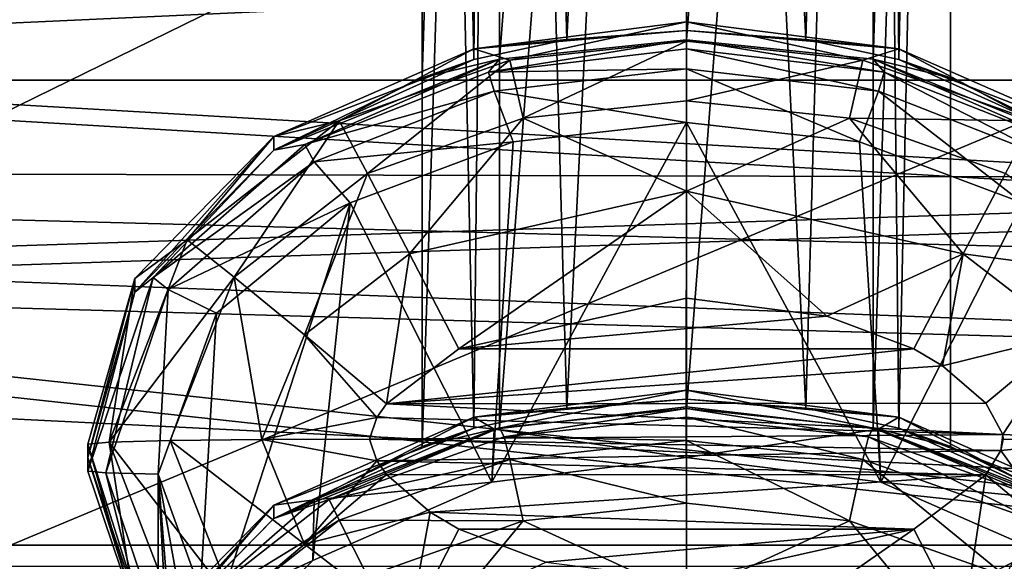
# Model space of a CAD drawing. Header units: metres. Extents: x 0 to 1004, y -708 to 0.
# Tile 62 of 116: x 235 to 263, y -147 to -132. Entities that reach past the tile are written whole.
import ezdxf

# ---------------------------------------------------------------- set-up
doc = ezdxf.new("R2010")
doc.units = ezdxf.units.M

msp = doc.modelspace()

# ---------------------------------------------------------------- linework, layer by layer
at = {"layer": 'top0123410'}
for points in [[(932.131714, -108.310623, 2112.649414), (71.917648, -108.310646, 2112.649414), (918.45813, -133.342072, 2129.335449)], [(71.917648, -108.310646, 2112.649414), (85.591202, -133.342072, 2129.335449), (918.45813, -133.342072, 2129.335449)], [(87.78653, -135.652328, 2127.388916), (74.453918, -111.251724, 2111.123535), (914.925781, -137.687225, 2128.745361)], [(74.453918, -111.251724, 2111.123535), (928.733643, -113.109207, 2112.361572), (914.925781, -137.687225, 2128.745361)], [(918.45813, -133.342072, 2129.335449), (85.591202, -133.342072, 2129.335449), (901.799438, -155.053757, 2143.80835)], [(85.591202, -133.342072, 2129.335449), (892.532837, -164.3479, 2150.003662), (901.799438, -155.053757, 2143.80835)], [(85.591202, -133.342072, 2129.335449), (102.249924, -155.053757, 2143.80835), (892.532837, -164.3479, 2150.003662)], [(104.082817, -156.892273, 2141.547363), (87.78653, -135.652328, 2127.388916), (879.812439, -175.058105, 2153.656738)], [(879.812439, -175.058105, 2153.656738), (87.78653, -135.652328, 2127.388916), (898.369934, -158.615219, 2142.695801)], [(87.78653, -135.652328, 2127.388916), (914.925781, -137.687225, 2128.745361), (898.369934, -158.615219, 2142.695801)]]:
    msp.add_3dface(points, dxfattribs=at)
at = {"layer": 'top0123412'}
for points in [[(248.530212, -63.982529, 1970.362915), (246.333511, -64.075081, 1965.060303), (247.802277, -132.755005, 1970.717896)], [(248.530212, -63.982529, 1970.362915), (247.802277, -132.755005, 1970.717896), (250.442657, -132.185059, 1972.939941)], [(253.833511, -63.944191, 1972.559204), (248.530212, -63.982529, 1970.362915), (250.442657, -132.185059, 1972.939941)], [(253.833511, -63.944191, 1972.559204), (250.442657, -132.185059, 1972.939941), (253.833511, -131.933838, 1973.745972)], [(259.13681, -63.982529, 1970.362915), (253.833511, -63.944191, 1972.559204), (257.224396, -132.185089, 1972.939941)], [(257.224396, -132.185089, 1972.939941), (253.833511, -63.944191, 1972.559204), (253.833511, -131.933838, 1973.745972)], [(259.864807, -132.75502, 1970.717773), (259.13681, -63.982529, 1970.362915), (257.224396, -132.185089, 1972.939941)], [(261.333527, -64.075081, 1965.060303), (259.13681, -63.982529, 1970.362915), (259.864807, -132.75502, 1970.717773)], [(246.333511, -64.075081, 1965.060303), (246.333511, -133.276733, 1966.268311), (247.802277, -132.755005, 1970.717896)], [(246.333511, -133.276733, 1966.268311), (246.333511, -64.075081, 1965.060303), (248.530212, -64.167641, 1959.757813)], [(248.528946, -132.746628, 1960.956177), (246.333511, -133.276733, 1966.268311), (248.530212, -64.167641, 1959.757813)], [(248.528946, -132.746628, 1960.956177), (248.530212, -64.167641, 1959.757813), (253.833511, -64.205978, 1957.561523)], [(253.833511, -132.195618, 1958.748291), (248.528946, -132.746628, 1960.956177), (253.833511, -64.205978, 1957.561523)], [(259.138092, -132.746643, 1960.956177), (253.833511, -132.195618, 1958.748291), (259.13681, -64.167641, 1959.757813)], [(253.833511, -132.195618, 1958.748291), (253.833511, -64.205978, 1957.561523), (259.13681, -64.167641, 1959.757813)], [(259.138092, -132.746643, 1960.956177), (259.13681, -64.167641, 1959.757813), (261.333527, -64.075081, 1965.060303)], [(261.333527, -133.276733, 1966.268311), (259.138092, -132.746643, 1960.956177), (261.333527, -64.075081, 1965.060303)], [(261.333527, -133.276733, 1966.268311), (261.333527, -64.075081, 1965.060303), (259.864807, -132.75502, 1970.717773)], [(248.530212, -74.453972, 1370.454224), (246.333511, -74.546524, 1365.151733), (247.802277, -143.226456, 1370.809204)], [(246.333511, -74.546524, 1365.151733), (246.333511, -143.748184, 1366.359619), (247.802277, -143.226456, 1370.809204)], [(246.333511, -143.748184, 1366.359619), (246.333511, -74.546524, 1365.151733), (248.530212, -74.639084, 1359.849243)], [(248.528946, -143.218079, 1361.047607), (246.333511, -143.748184, 1366.359619), (248.530212, -74.639084, 1359.849243)], [(248.530212, -74.453972, 1370.454224), (247.802277, -143.226456, 1370.809204), (250.442657, -142.656509, 1373.031372)], [(248.528946, -143.218079, 1361.047607), (248.530212, -74.639084, 1359.849243), (253.833511, -74.677422, 1357.652832)], [(253.833511, -74.415634, 1372.650635), (248.530212, -74.453972, 1370.454224), (250.442657, -142.656509, 1373.031372)], [(253.833511, -74.415634, 1372.650635), (250.442657, -142.656509, 1373.031372), (253.833511, -142.405273, 1373.837402)], [(259.13681, -74.453972, 1370.454224), (253.833511, -74.415634, 1372.650635), (257.224396, -142.65654, 1373.03125)], [(257.224396, -142.65654, 1373.03125), (253.833511, -74.415634, 1372.650635), (253.833511, -142.405273, 1373.837402)], [(259.138092, -143.218079, 1361.047607), (253.833511, -142.667068, 1358.8396), (259.13681, -74.639084, 1359.849243)], [(253.833511, -142.667068, 1358.8396), (253.833511, -74.677422, 1357.652832), (259.13681, -74.639084, 1359.849243)], [(259.864807, -143.226456, 1370.809204), (259.13681, -74.453972, 1370.454224), (257.224396, -142.65654, 1373.03125)], [(261.333527, -74.546524, 1365.151733), (259.13681, -74.453972, 1370.454224), (259.864807, -143.226456, 1370.809204)], [(259.138092, -143.218079, 1361.047607), (259.13681, -74.639084, 1359.849243), (261.333527, -74.546524, 1365.151733)], [(261.333527, -143.748184, 1366.359619), (259.138092, -143.218079, 1361.047607), (261.333527, -74.546524, 1365.151733)], [(261.333527, -143.748184, 1366.359619), (261.333527, -74.546524, 1365.151733), (259.864807, -143.226456, 1370.809204)], [(253.833511, -142.667068, 1358.8396), (248.528946, -143.218079, 1361.047607), (253.833511, -74.677422, 1357.652832)], [(247.801712, -132.44899, 1988.257202), (253.833511, -131.680771, 1988.243774), (253.833511, -131.933838, 1973.745972)], [(248.824402, -132.771652, 1991.317749), (253.833511, -131.680771, 1988.243774), (247.801712, -132.44899, 1988.257202)], [(253.833511, -132.233444, 1991.30835), (253.833511, -131.680771, 1988.243774), (248.824402, -132.771652, 1991.317749)], [(253.833511, -131.933838, 1973.745972), (253.833511, -131.680771, 1988.243774), (259.865326, -132.44899, 1988.257202)], [(259.865326, -132.44899, 1988.257202), (253.833511, -131.680771, 1988.243774), (258.842621, -132.771652, 1991.317749)], [(253.833511, -131.680771, 1988.243774), (253.833511, -132.233444, 1991.30835), (258.842621, -132.771652, 1991.317749)], [(250.442657, -132.185059, 1972.939941), (247.801712, -132.44899, 1988.257202), (253.833511, -131.933838, 1973.745972)], [(259.865326, -132.44899, 1988.257202), (257.224396, -132.185089, 1972.939941), (253.833511, -131.933838, 1973.745972)], [(250.442657, -132.185059, 1972.939941), (247.802277, -132.755005, 1970.717896), (247.801712, -132.44899, 1988.257202)], [(253.833511, -132.195618, 1958.748291), (253.832932, -132.448685, 1944.250488), (248.216965, -133.111603, 1944.262085)], [(253.833511, -132.195618, 1958.748291), (248.216965, -133.111603, 1944.262085), (248.528946, -132.746628, 1960.956177)], [(249.198349, -134.422318, 1993.949341), (253.833511, -132.233444, 1991.30835), (248.824402, -132.771652, 1991.317749)], [(253.833511, -133.924835, 1993.940674), (253.833511, -132.233444, 1991.30835), (249.198349, -134.422318, 1993.949341)], [(259.448853, -133.111313, 1944.262085), (253.832932, -132.448685, 1944.250488), (253.833511, -132.195618, 1958.748291)], [(259.138092, -132.746643, 1960.956177), (259.448853, -133.111313, 1944.262085), (253.833511, -132.195618, 1958.748291)], [(258.842621, -132.771652, 1991.317749), (253.833511, -132.233444, 1991.30835), (253.833511, -133.924835, 1993.940674)], [(259.864807, -132.75502, 1970.717773), (257.224396, -132.185089, 1972.939941), (259.865326, -132.44899, 1988.257202)], [(247.802277, -132.755005, 1970.717896), (242.117508, -134.945114, 1988.300781), (247.801712, -132.44899, 1988.257202)], [(247.801712, -132.44899, 1988.257202), (242.117508, -134.945114, 1988.300781), (243.974731, -134.499985, 1991.3479)], [(248.824402, -132.771652, 1991.317749), (247.801712, -132.44899, 1988.257202), (243.974731, -134.499985, 1991.3479)], [(253.832932, -132.448685, 1944.250488), (253.832916, -133.014694, 1941.431396), (248.216965, -133.111603, 1944.262085)], [(259.290771, -133.653824, 1941.442505), (253.832916, -133.014694, 1941.431396), (253.832932, -132.448685, 1944.250488)], [(259.448853, -133.111313, 1944.262085), (259.290771, -133.653824, 1941.442505), (253.832932, -132.448685, 1944.250488)], [(259.865326, -132.44899, 1988.257202), (258.842621, -132.771652, 1991.317749), (263.692291, -134.499985, 1991.3479)], [(265.54953, -134.945114, 1988.300781), (259.864807, -132.75502, 1970.717773), (259.865326, -132.44899, 1988.257202)], [(265.54953, -134.945114, 1988.300781), (259.865326, -132.44899, 1988.257202), (263.692291, -134.499985, 1991.3479)], [(242.11795, -135.328751, 1966.304077), (242.117508, -134.945114, 1988.300781), (247.802277, -132.755005, 1970.717896)], [(248.528946, -132.746628, 1960.956177), (242.997864, -135.166077, 1944.297852), (242.11795, -135.328751, 1966.304077)], [(242.11795, -135.328751, 1966.304077), (246.333511, -133.276733, 1966.268311), (248.528946, -132.746628, 1960.956177)], [(246.333511, -133.276733, 1966.268311), (242.11795, -135.328751, 1966.304077), (247.802277, -132.755005, 1970.717896)], [(248.216965, -133.111603, 1944.262085), (242.997864, -135.166077, 1944.297852), (248.528946, -132.746628, 1960.956177)], [(244.775146, -135.996094, 1993.976807), (248.824402, -132.771652, 1991.317749), (243.974731, -134.499985, 1991.3479)], [(244.775146, -135.996094, 1993.976807), (249.198349, -134.422318, 1993.949341), (248.824402, -132.771652, 1991.317749)], [(258.842621, -132.771652, 1991.317749), (253.833511, -133.924835, 1993.940674), (258.468689, -134.422318, 1993.949341)], [(263.692291, -134.499985, 1991.3479), (258.842621, -132.771652, 1991.317749), (258.468689, -134.422318, 1993.949341)], [(265.549072, -135.328751, 1966.304077), (264.668091, -135.165466, 1944.297852), (259.138092, -132.746643, 1960.956177)], [(264.668091, -135.165466, 1944.297852), (259.448853, -133.111313, 1944.262085), (259.138092, -132.746643, 1960.956177)], [(259.138092, -132.746643, 1960.956177), (261.333527, -133.276733, 1966.268311), (265.549072, -135.328751, 1966.304077)], [(261.333527, -133.276733, 1966.268311), (259.864807, -132.75502, 1970.717773), (265.549072, -135.328751, 1966.304077)], [(259.864807, -132.75502, 1970.717773), (265.54953, -134.945114, 1988.300781), (265.549072, -135.328751, 1966.304077)], [(253.832916, -133.014694, 1941.431396), (248.375076, -133.654114, 1941.442505), (248.216965, -133.111603, 1944.262085)], [(253.832916, -133.014694, 1941.431396), (253.832901, -134.54068, 1938.994629), (248.375076, -133.654114, 1941.442505)], [(258.749573, -135.092896, 1939.004272), (253.832901, -134.54068, 1938.994629), (253.832916, -133.014694, 1941.431396)], [(259.290771, -133.653824, 1941.442505), (258.749573, -135.092896, 1939.004272), (253.832916, -133.014694, 1941.431396)], [(248.216965, -133.111603, 1944.262085), (248.375076, -133.654114, 1941.442505), (242.997864, -135.166077, 1944.297852)], [(264.403503, -135.658524, 1941.477539), (259.290771, -133.653824, 1941.442505), (259.448853, -133.111313, 1944.262085)], [(264.668091, -135.165466, 1944.297852), (264.403503, -135.658524, 1941.477539), (259.448853, -133.111313, 1944.262085)], [(248.375076, -133.654114, 1941.442505), (243.262482, -135.659119, 1941.477539), (242.997864, -135.166077, 1944.297852)], [(248.375076, -133.654114, 1941.442505), (248.916367, -135.093079, 1939.004272), (243.262482, -135.659119, 1941.477539)], [(253.832901, -134.54068, 1938.994629), (248.916367, -135.093079, 1939.004272), (248.375076, -133.654114, 1941.442505)], [(263.378174, -136.82605, 1939.034546), (258.749573, -135.092896, 1939.004272), (259.290771, -133.653824, 1941.442505)], [(264.403503, -135.658524, 1941.477539), (263.378174, -136.82605, 1939.034546), (259.290771, -133.653824, 1941.442505)], [(253.833511, -136.496506, 1995.7229), (253.833511, -133.924835, 1993.940674), (249.198349, -134.422318, 1993.949341)], [(258.468689, -134.422318, 1993.949341), (253.833511, -133.924835, 1993.940674), (253.833511, -136.496506, 1995.7229)], [(245.974289, -138.275192, 1995.753906), (249.198349, -134.422318, 1993.949341), (244.775146, -135.996094, 1993.976807)], [(245.974289, -138.275192, 1995.753906), (253.833511, -136.496506, 1995.7229), (249.198349, -134.422318, 1993.949341)], [(261.692749, -138.275192, 1995.753906), (258.468689, -134.422318, 1993.949341), (253.833511, -136.496506, 1995.7229)], [(262.891876, -135.996094, 1993.976807), (258.468689, -134.422318, 1993.949341), (261.692749, -138.275192, 1995.753906)], [(263.692291, -134.499985, 1991.3479), (258.468689, -134.422318, 1993.949341), (262.891876, -135.996094, 1993.976807)], [(243.974731, -134.499985, 1991.3479), (242.117508, -134.945114, 1988.300781), (239.653091, -137.874283, 1991.40686)], [(243.974731, -134.499985, 1991.3479), (239.653091, -137.874283, 1991.40686), (240.987366, -138.941193, 1994.028198)], [(240.987366, -138.941193, 1994.028198), (244.775146, -135.996094, 1993.976807), (243.974731, -134.499985, 1991.3479)], [(253.832748, -144.059509, 1393.660767), (248.312195, -144.76149, 1393.672974), (253.832901, -134.54068, 1938.994629)], [(248.312195, -144.76149, 1393.672974), (248.916367, -135.093079, 1939.004272), (253.832901, -134.54068, 1938.994629)], [(253.832748, -144.059509, 1393.660767), (253.832901, -134.54068, 1938.994629), (259.353088, -144.761124, 1393.672974)], [(253.832901, -134.54068, 1938.994629), (258.749573, -135.092896, 1939.004272), (259.353088, -144.761124, 1393.672974)], [(242.11795, -135.328751, 1966.304077), (238.167038, -139.361664, 1966.374512), (242.117508, -134.945114, 1988.300781)], [(238.167038, -139.361664, 1966.374512), (238.167038, -138.977524, 1988.371094), (242.117508, -134.945114, 1988.300781)], [(242.117508, -134.945114, 1988.300781), (238.167038, -138.977524, 1988.371094), (239.653091, -137.874283, 1991.40686)], [(242.11795, -135.328751, 1966.304077), (238.690399, -138.947891, 1944.363892), (238.167038, -139.361664, 1966.374512)], [(242.997864, -135.166077, 1944.297852), (243.262482, -135.659119, 1941.477539), (238.690399, -138.947891, 1944.363892)], [(242.997864, -135.166077, 1944.297852), (238.690399, -138.947891, 1944.363892), (242.11795, -135.328751, 1966.304077)], [(248.916367, -135.093079, 1939.004272), (244.287796, -136.826523, 1939.034546), (243.262482, -135.659119, 1941.477539)], [(248.916367, -135.093079, 1939.004272), (248.312195, -144.76149, 1393.672974), (244.287796, -136.826523, 1939.034546)], [(259.353088, -144.761124, 1393.672974), (258.749573, -135.092896, 1939.004272), (263.378174, -136.82605, 1939.034546)], [(243.262482, -135.659119, 1941.477539), (239.119263, -139.285675, 1941.540894), (238.690399, -138.947891, 1944.363892)], [(243.262482, -135.659119, 1941.477539), (244.287796, -136.826523, 1939.034546), (239.119263, -139.285675, 1941.540894)], [(242.986267, -140.577316, 1995.794189), (244.775146, -135.996094, 1993.976807), (240.987366, -138.941193, 1994.028198)], [(242.986267, -140.577316, 1995.794189), (245.974289, -138.275192, 1995.753906), (244.775146, -135.996094, 1993.976807)], [(266.679657, -138.941193, 1994.028198), (262.891876, -135.996094, 1993.976807), (261.692749, -138.275192, 1995.753906)], [(247.374786, -140.978745, 1996.407349), (253.833511, -136.496506, 1995.7229), (245.974289, -138.275192, 1995.753906)], [(247.374786, -140.978745, 1996.407349), (253.833511, -139.539932, 1996.382202), (253.833511, -136.496506, 1995.7229)], [(253.833511, -139.539932, 1996.382202), (257.823792, -140.04335, 1996.390991), (253.833511, -136.496506, 1995.7229)], [(253.833511, -136.496506, 1995.7229), (257.823792, -140.04335, 1996.390991), (261.692749, -138.275192, 1995.753906)], [(244.287796, -136.826523, 1939.034546), (240.494965, -139.965408, 1939.089355), (239.119263, -139.285675, 1941.540894)], [(244.287796, -136.826523, 1939.034546), (243.225052, -146.989288, 1393.711914), (239.887131, -150.376907, 1393.770996)], [(239.887131, -150.376907, 1393.770996), (240.494965, -139.965408, 1939.089355), (244.287796, -136.826523, 1939.034546)], [(248.312195, -144.76149, 1393.672974), (243.225052, -146.989288, 1393.711914), (244.287796, -136.826523, 1939.034546)], [(263.378174, -136.82605, 1939.034546), (264.440735, -146.988464, 1393.711914), (259.353088, -144.761124, 1393.672974)], [(239.653091, -137.874283, 1991.40686), (238.167038, -138.977524, 1988.371094), (237.439682, -143.625641, 1991.507446)], [(239.653091, -137.874283, 1991.40686), (237.439682, -143.625641, 1991.507446), (240.987366, -138.941193, 1994.028198)], [(245.319977, -142.536896, 1996.434448), (245.974289, -138.275192, 1995.753906), (242.986267, -140.577316, 1995.794189)], [(245.319977, -142.536896, 1996.434448), (247.374786, -140.978745, 1996.407349), (245.974289, -138.275192, 1995.753906)], [(257.823792, -140.04335, 1996.390991), (260.292236, -140.978745, 1996.407349), (261.692749, -138.275192, 1995.753906)], [(261.692749, -138.275192, 1995.753906), (260.292236, -140.978745, 1996.407349), (261.111847, -141.460876, 1996.415649)], [(261.692749, -138.275192, 1995.753906), (261.111847, -141.460876, 1996.415649), (264.680786, -140.577316, 1995.794189)], [(264.680786, -140.577316, 1995.794189), (266.679657, -138.941193, 1994.028198), (261.692749, -138.275192, 1995.753906)], [(237.350235, -144.496216, 1941.631836), (236.833511, -144.446854, 1944.459961), (238.690399, -138.947891, 1944.363892)], [(238.690399, -138.947891, 1944.363892), (236.833511, -144.446854, 1944.459961), (238.167038, -139.361664, 1966.374512)], [(238.690399, -138.947891, 1944.363892), (239.119263, -139.285675, 1941.540894), (237.350235, -144.496216, 1941.631836)], [(237.439682, -143.625641, 1991.507446), (239.176666, -143.580215, 1994.109253), (240.987366, -138.941193, 1994.028198)], [(240.987366, -138.941193, 1994.028198), (239.176666, -143.580215, 1994.109253), (241.778793, -143.549911, 1995.845947)], [(241.778793, -143.549911, 1995.845947), (242.986267, -140.577316, 1995.794189), (240.987366, -138.941193, 1994.028198)], [(238.167038, -139.361664, 1966.374512), (236.833511, -144.062897, 1966.456543), (238.167038, -138.977524, 1988.371094)], [(236.833511, -144.062897, 1966.456543), (236.833511, -143.67894, 1988.453247), (238.167038, -138.977524, 1988.371094)], [(238.167038, -138.977524, 1988.371094), (236.833511, -143.67894, 1988.453247), (237.439682, -143.625641, 1991.507446)], [(238.167038, -139.361664, 1966.374512), (236.833511, -144.446854, 1944.459961), (236.833511, -144.062897, 1966.456543)], [(239.119263, -139.285675, 1941.540894), (238.833511, -144.5392, 1939.169189), (237.350235, -144.496216, 1941.631836)], [(239.119263, -139.285675, 1941.540894), (240.494965, -139.965408, 1939.089355), (238.833511, -144.5392, 1939.169189)], [(247.374786, -140.978745, 1996.407349), (257.823792, -140.04335, 1996.390991), (253.833511, -139.539932, 1996.382202)], [(238.833511, -144.5392, 1939.169189), (240.494965, -139.965408, 1939.089355), (239.887131, -150.376907, 1393.770996)], [(260.292236, -140.978745, 1996.407349), (257.823792, -140.04335, 1996.390991), (247.374786, -140.978745, 1996.407349)], [(245.045654, -142.921997, 1996.441162), (242.986267, -140.577316, 1995.794189), (241.778793, -143.549911, 1995.845947)], [(245.045654, -142.921997, 1996.441162), (245.319977, -142.536896, 1996.434448), (242.986267, -140.577316, 1995.794189)], [(261.111847, -141.460876, 1996.415649), (262.335114, -142.522507, 1996.434204), (264.680786, -140.577316, 1995.794189)], [(264.680786, -140.577316, 1995.794189), (262.335114, -142.522507, 1996.434204), (262.821289, -143.409302, 1996.449707)], [(265.888214, -143.549911, 1995.845947), (264.680786, -140.577316, 1995.794189), (262.821289, -143.409302, 1996.449707)], [(261.111847, -141.460876, 1996.415649), (260.292236, -140.978745, 1996.407349), (245.319977, -142.536896, 1996.434448)], [(245.319977, -142.536896, 1996.434448), (260.292236, -140.978745, 1996.407349), (247.374786, -140.978745, 1996.407349)], [(262.335114, -142.522507, 1996.434204), (261.111847, -141.460876, 1996.415649), (245.319977, -142.536896, 1996.434448)], [(247.801712, -142.920441, 1388.348511), (253.833511, -142.152222, 1388.335205), (253.833511, -142.405273, 1373.837402)], [(253.833511, -142.152222, 1388.335205), (247.801712, -142.920441, 1388.348511), (248.375076, -143.258911, 1391.183472)], [(253.832916, -142.619492, 1391.172241), (253.833511, -142.152222, 1388.335205), (248.375076, -143.258911, 1391.183472)], [(253.833511, -142.152222, 1388.335205), (253.832916, -142.619492, 1391.172241), (259.290771, -143.258636, 1391.183472)], [(253.833511, -142.405273, 1373.837402), (253.833511, -142.152222, 1388.335205), (259.865326, -142.920441, 1388.348511)], [(259.865326, -142.920441, 1388.348511), (253.833511, -142.152222, 1388.335205), (259.290771, -143.258636, 1391.183472)], [(245.319977, -142.536896, 1996.434448), (245.045654, -142.921997, 1996.441162), (262.821289, -143.409302, 1996.449707)], [(262.335114, -142.522507, 1996.434204), (245.319977, -142.536896, 1996.434448), (262.821289, -143.409302, 1996.449707)], [(250.442657, -142.656509, 1373.031372), (247.801712, -142.920441, 1388.348511), (253.833511, -142.405273, 1373.837402)], [(259.865326, -142.920441, 1388.348511), (257.224396, -142.65654, 1373.03125), (253.833511, -142.405273, 1373.837402)], [(250.442657, -142.656509, 1373.031372), (247.802277, -143.226456, 1370.809204), (247.801712, -142.920441, 1388.348511)], [(253.832916, -142.619492, 1391.172241), (248.375076, -143.258911, 1391.183472), (253.832748, -144.059509, 1393.660767)], [(253.833511, -142.667068, 1358.8396), (248.66394, -143.479126, 1344.351563), (248.528946, -143.218079, 1361.047607)], [(253.833511, -142.667068, 1358.8396), (253.833511, -142.92012, 1344.341919), (248.66394, -143.479126, 1344.351563)], [(259.290771, -143.258636, 1391.183472), (253.832916, -142.619492, 1391.172241), (253.832748, -144.059509, 1393.660767)], [(259.138092, -143.218079, 1361.047607), (259.003082, -143.479126, 1344.351563), (253.833511, -142.667068, 1358.8396)], [(259.003082, -143.479126, 1344.351563), (253.833511, -142.92012, 1344.341919), (253.833511, -142.667068, 1358.8396)], [(259.864807, -143.226456, 1370.809204), (257.224396, -142.65654, 1373.03125), (259.865326, -142.920441, 1388.348511)], [(244.833511, -143.539322, 1996.452026), (245.045654, -142.921997, 1996.441162), (241.778793, -143.549911, 1995.845947)], [(247.802277, -143.226456, 1370.809204), (242.117508, -145.41655, 1388.39209), (247.801712, -142.920441, 1388.348511)], [(247.801712, -142.920441, 1388.348511), (242.117508, -145.41655, 1388.39209), (243.262482, -145.263931, 1391.218384)], [(248.375076, -143.258911, 1391.183472), (247.801712, -142.920441, 1388.348511), (243.262482, -145.263931, 1391.218384)], [(262.821289, -143.409302, 1996.449707), (245.045654, -142.921997, 1996.441162), (244.833511, -143.539322, 1996.452026)], [(253.833511, -142.92012, 1344.341919), (253.833511, -143.579407, 1341.298462), (248.66394, -143.479126, 1344.351563)], [(259.003082, -143.479126, 1344.351563), (258.842621, -144.117615, 1341.307861), (253.833511, -142.92012, 1344.341919)], [(258.842621, -144.117615, 1341.307861), (253.833511, -143.579407, 1341.298462), (253.833511, -142.92012, 1344.341919)], [(259.865326, -142.920441, 1388.348511), (259.290771, -143.258636, 1391.183472), (264.403503, -145.263336, 1391.218384)], [(265.54953, -145.41655, 1388.39209), (259.864807, -143.226456, 1370.809204), (259.865326, -142.920441, 1388.348511)], [(265.54953, -145.41655, 1388.39209), (259.865326, -142.920441, 1388.348511), (264.403503, -145.263336, 1391.218384)], [(242.11795, -145.800201, 1366.395508), (242.117508, -145.41655, 1388.39209), (247.802277, -143.226456, 1370.809204)], [(248.528946, -143.218079, 1361.047607), (243.693497, -145.256073, 1344.38269), (242.11795, -145.800201, 1366.395508)], [(242.11795, -145.800201, 1366.395508), (246.333511, -143.748184, 1366.359619), (248.528946, -143.218079, 1361.047607)], [(246.333511, -143.748184, 1366.359619), (242.11795, -145.800201, 1366.395508), (247.802277, -143.226456, 1370.809204)], [(248.375076, -143.258911, 1391.183472), (243.262482, -145.263931, 1391.218384), (248.312195, -144.76149, 1393.672974)], [(248.66394, -143.479126, 1344.351563), (243.693497, -145.256073, 1344.38269), (248.528946, -143.218079, 1361.047607)], [(262.821289, -143.409302, 1996.449707), (244.833511, -143.539322, 1996.452026), (262.766571, -143.860794, 1996.457642)], [(253.832748, -144.059509, 1393.660767), (248.375076, -143.258911, 1391.183472), (248.312195, -144.76149, 1393.672974)], [(259.290771, -143.258636, 1391.183472), (253.832748, -144.059509, 1393.660767), (259.353088, -144.761124, 1393.672974)], [(263.973511, -145.256058, 1344.38269), (259.003082, -143.479126, 1344.351563), (259.138092, -143.218079, 1361.047607)], [(265.549072, -145.800201, 1366.395508), (263.973511, -145.256058, 1344.38269), (259.138092, -143.218079, 1361.047607)], [(259.138092, -143.218079, 1361.047607), (261.333527, -143.748184, 1366.359619), (265.549072, -145.800201, 1366.395508)], [(264.403503, -145.263336, 1391.218384), (259.290771, -143.258636, 1391.183472), (259.353088, -144.761124, 1393.672974)], [(261.333527, -143.748184, 1366.359619), (259.864807, -143.226456, 1370.809204), (265.549072, -145.800201, 1366.395508)], [(259.864807, -143.226456, 1370.809204), (265.54953, -145.41655, 1388.39209), (265.549072, -145.800201, 1366.395508)], [(262.833527, -143.539322, 1996.452026), (262.821289, -143.409302, 1996.449707), (262.766571, -143.860794, 1996.457642)], [(262.833527, -143.539322, 1996.452026), (265.888214, -143.549911, 1995.845947), (262.821289, -143.409302, 1996.449707)], [(236.833511, -143.67894, 1988.453247), (238.167038, -148.380371, 1988.535278), (237.439682, -143.625641, 1991.507446)], [(238.167038, -148.380371, 1988.535278), (236.833511, -143.67894, 1988.453247), (238.687164, -149.557449, 1966.55249)], [(236.833511, -143.67894, 1988.453247), (236.833511, -144.062897, 1966.456543), (238.687164, -149.557449, 1966.55249)], [(240.987366, -148.219238, 1994.190186), (239.176666, -143.580215, 1994.109253), (237.439682, -143.625641, 1991.507446)], [(238.167038, -148.380371, 1988.535278), (239.653091, -149.376999, 1991.607666), (237.439682, -143.625641, 1991.507446)], [(237.439682, -143.625641, 1991.507446), (239.653091, -149.376999, 1991.607666), (240.987366, -148.219238, 1994.190186)], [(241.778793, -143.549911, 1995.845947), (239.176666, -143.580215, 1994.109253), (242.986267, -146.522491, 1995.897949)], [(242.986267, -146.522491, 1995.897949), (239.176666, -143.580215, 1994.109253), (240.987366, -148.219238, 1994.190186)], [(245.045654, -144.156662, 1996.462769), (244.833511, -143.539322, 1996.452026), (241.778793, -143.549911, 1995.845947)], [(242.986267, -146.522491, 1995.897949), (245.045654, -144.156662, 1996.462769), (241.778793, -143.549911, 1995.845947)], [(248.66394, -143.479126, 1344.351563), (248.824402, -144.117615, 1341.307861), (243.693497, -145.256073, 1344.38269)], [(262.766571, -143.860794, 1996.457642), (244.833511, -143.539322, 1996.452026), (245.045654, -144.156662, 1996.462769)], [(253.833511, -143.579407, 1341.298462), (248.824402, -144.117615, 1341.307861), (248.66394, -143.479126, 1344.351563)], [(253.833511, -143.579407, 1341.298462), (253.833511, -145.361633, 1338.726807), (248.824402, -144.117615, 1341.307861)], [(258.842621, -144.117615, 1341.307861), (258.468689, -145.859116, 1338.735474), (253.833511, -143.579407, 1341.298462)], [(258.468689, -145.859116, 1338.735474), (253.833511, -145.361633, 1338.726807), (253.833511, -143.579407, 1341.298462)], [(263.692291, -145.845947, 1341.338013), (258.842621, -144.117615, 1341.307861), (259.003082, -143.479126, 1344.351563)], [(263.973511, -145.256058, 1344.38269), (263.692291, -145.845947, 1341.338013), (259.003082, -143.479126, 1344.351563)], [(262.833527, -143.539322, 1996.452026), (262.766571, -143.860794, 1996.457642), (265.888214, -143.549911, 1995.845947)], [(262.766571, -143.860794, 1996.457642), (264.680786, -146.522491, 1995.897949), (265.888214, -143.549911, 1995.845947)], [(262.766571, -143.860794, 1996.457642), (245.045654, -144.156662, 1996.462769), (262.335114, -144.556137, 1996.469727)], [(262.766571, -143.860794, 1996.457642), (262.335114, -144.556137, 1996.469727), (264.680786, -146.522491, 1995.897949)], [(238.687164, -149.557449, 1966.55249), (236.833511, -144.062897, 1966.456543), (238.690399, -149.945816, 1944.555908)], [(236.833511, -144.062897, 1966.456543), (236.833511, -144.446854, 1944.459961), (238.690399, -149.945816, 1944.555908)], [(245.319977, -144.541763, 1996.469482), (245.045654, -144.156662, 1996.462769), (242.986267, -146.522491, 1995.897949)], [(248.824402, -144.117615, 1341.307861), (243.974731, -145.845947, 1341.338013), (243.693497, -145.256073, 1344.38269)], [(248.824402, -144.117615, 1341.307861), (249.198349, -145.859116, 1338.735474), (243.974731, -145.845947, 1341.338013)], [(245.045654, -144.156662, 1996.462769), (245.319977, -144.541763, 1996.469482), (262.335114, -144.556137, 1996.469727)], [(253.833511, -145.361633, 1338.726807), (249.198349, -145.859116, 1338.735474), (248.824402, -144.117615, 1341.307861)], [(262.891876, -147.432892, 1338.762939), (258.468689, -145.859116, 1338.735474), (258.842621, -144.117615, 1341.307861)], [(263.692291, -145.845947, 1341.338013), (262.891876, -147.432892, 1338.762939), (258.842621, -144.117615, 1341.307861)], [(238.690399, -149.945816, 1944.555908), (236.833511, -144.446854, 1944.459961), (237.350235, -144.496216, 1941.631836)], [(239.119263, -149.706757, 1941.722778), (238.690399, -149.945816, 1944.555908), (237.350235, -144.496216, 1941.631836)], [(237.350235, -144.496216, 1941.631836), (238.833511, -144.5392, 1939.169189), (239.119263, -149.706757, 1941.722778)], [(238.833511, -144.5392, 1939.169189), (240.49498, -149.112991, 1939.249023), (239.119263, -149.706757, 1941.722778)], [(240.49498, -149.112991, 1939.249023), (238.833511, -144.5392, 1939.169189), (239.887177, -157.739227, 1393.899536)], [(239.887177, -157.739227, 1393.899536), (238.833511, -144.5392, 1939.169189), (238.833511, -154.058044, 1393.835327)], [(238.833511, -154.058044, 1393.835327), (238.833511, -144.5392, 1939.169189), (239.887131, -150.376907, 1393.770996)], [(246.555176, -145.617767, 1996.488281), (245.319977, -144.541763, 1996.469482), (242.986267, -146.522491, 1995.897949)], [(262.335114, -144.556137, 1996.469727), (245.319977, -144.541763, 1996.469482), (246.555176, -145.617767, 1996.488281)], [(262.335114, -144.556137, 1996.469727), (246.555176, -145.617767, 1996.488281), (260.292236, -146.099915, 1996.496704)], [(262.335114, -144.556137, 1996.469727), (260.292236, -146.099915, 1996.496704), (261.692749, -148.824615, 1995.93811)], [(262.335114, -144.556137, 1996.469727), (261.692749, -148.824615, 1995.93811), (264.680786, -146.522491, 1995.897949)], [(248.312195, -144.76149, 1393.672974), (243.262482, -145.263931, 1391.218384), (243.225052, -146.989288, 1393.711914)], [(264.403503, -145.263336, 1391.218384), (259.353088, -144.761124, 1393.672974), (264.440735, -146.988464, 1393.711914)], [(243.262482, -145.263931, 1391.218384), (239.119263, -148.890472, 1391.281738), (243.225052, -146.989288, 1393.711914)], [(243.262482, -145.263931, 1391.218384), (242.117508, -145.41655, 1388.39209), (239.119263, -148.890472, 1391.281738)], [(243.693497, -145.256073, 1344.38269), (243.974731, -145.845947, 1341.338013), (239.186447, -148.78035, 1344.444092)], [(243.693497, -145.256073, 1344.38269), (239.186447, -148.78035, 1344.444092), (242.11795, -145.800201, 1366.395508)], [(253.833511, -147.993942, 1337.0354), (249.198349, -145.859116, 1338.735474), (253.833511, -145.361633, 1338.726807)], [(258.468689, -145.859116, 1338.735474), (253.833511, -147.993942, 1337.0354), (253.833511, -145.361633, 1338.726807)], [(242.11795, -145.800201, 1366.395508), (238.167038, -149.833099, 1366.46582), (242.117508, -145.41655, 1388.39209)], [(238.167038, -149.833099, 1366.46582), (238.167038, -149.448975, 1388.462524), (242.117508, -145.41655, 1388.39209)], [(242.117508, -145.41655, 1388.39209), (238.167038, -149.448975, 1388.462524), (239.119263, -148.890472, 1391.281738)], [(246.555176, -145.617767, 1996.488281), (242.986267, -146.522491, 1995.897949), (245.974289, -148.824615, 1995.93811)], [(247.374786, -146.099915, 1996.496704), (246.555176, -145.617767, 1996.488281), (245.974289, -148.824615, 1995.93811)], [(246.555176, -145.617767, 1996.488281), (247.374786, -146.099915, 1996.496704), (260.292236, -146.099915, 1996.496704)], [(242.11795, -145.800201, 1366.395508), (239.186447, -148.78035, 1344.444092), (238.167038, -149.833099, 1366.46582)], [(243.974731, -145.845947, 1341.338013), (239.653091, -149.220245, 1341.396851), (239.186447, -148.78035, 1344.444092)], [(243.974731, -145.845947, 1341.338013), (244.775146, -147.432892, 1338.762939), (239.653091, -149.220245, 1341.396851)], [(249.198349, -145.859116, 1338.735474), (244.775146, -147.432892, 1338.762939), (243.974731, -145.845947, 1341.338013)], [(244.775146, -147.432892, 1338.762939), (249.198349, -145.859116, 1338.735474), (245.974289, -149.772629, 1337.066406)], [(249.198349, -145.859116, 1338.735474), (253.833511, -147.993942, 1337.0354), (245.974289, -149.772629, 1337.066406)], [(261.692749, -149.772629, 1337.066406), (253.833511, -147.993942, 1337.0354), (258.468689, -145.859116, 1338.735474)], [(262.891876, -147.432892, 1338.762939), (261.692749, -149.772629, 1337.066406), (258.468689, -145.859116, 1338.735474)], [(245.974289, -148.824615, 1995.93811), (249.843231, -147.035309, 1996.513062), (247.374786, -146.099915, 1996.496704)], [(260.292236, -146.099915, 1996.496704), (247.374786, -146.099915, 1996.496704), (249.843231, -147.035309, 1996.513062)], [(249.843231, -147.035309, 1996.513062), (253.833511, -147.538712, 1996.521851), (260.292236, -146.099915, 1996.496704)], [(260.292236, -146.099915, 1996.496704), (253.833511, -150.603302, 1995.969116), (261.692749, -148.824615, 1995.93811)], [(260.292236, -146.099915, 1996.496704), (253.833511, -147.538712, 1996.521851), (253.833511, -150.603302, 1995.969116)], [(245.974289, -148.824615, 1995.93811), (242.986267, -146.522491, 1995.897949), (240.987366, -148.219238, 1994.190186)], [(264.680786, -146.522491, 1995.897949), (261.692749, -148.824615, 1995.93811), (262.891876, -151.164352, 1994.241577)], [(243.225052, -146.989288, 1393.711914), (239.119263, -148.890472, 1391.281738), (239.887131, -150.376907, 1393.770996)]]:
    msp.add_3dface(points, dxfattribs=at)
at = {"layer": 'top0123421'}
for points in [[(208.330994, -128.264648, 1813.855347), (208.330994, -132.501816, 1820.408325), (278.833527, -129.386108, 1816.218872)], [(208.330994, -128.495087, 1798.549805), (278.833527, -129.687378, 1796.221191), (208.330994, -132.927811, 1792.127441)], [(208.330994, -132.501816, 1820.408325), (278.833527, -136.59552, 1823.648804), (278.833527, -129.386108, 1816.218872)], [(278.833527, -129.687378, 1796.221191), (278.833527, -137.117325, 1789.011719), (208.330994, -132.927811, 1792.127441)], [(208.330994, -132.501816, 1820.408325), (208.330994, -138.924194, 1824.841064), (278.833527, -136.59552, 1823.648804)], [(208.330994, -132.927811, 1792.127441), (278.833527, -137.117325, 1789.011719), (208.330994, -139.480835, 1787.890137)], [(208.330994, -138.924194, 1824.841064), (278.833527, -146.554016, 1826.478638), (278.833527, -136.59552, 1823.648804)], [(278.833527, -137.117325, 1789.011719), (278.833527, -147.156555, 1786.483154), (208.330994, -139.480835, 1787.890137)], [(208.330994, -138.924194, 1824.841064), (208.330994, -146.554031, 1826.478638), (278.833527, -146.554016, 1826.478638)], [(208.330994, -139.480835, 1787.890137), (278.833527, -147.156555, 1786.483154), (208.330994, -147.156555, 1786.483276)], [(208.330994, -146.554031, 1826.478638), (208.330994, -154.229721, 1825.071655), (278.833527, -146.554016, 1826.478638)], [(278.833527, -146.554016, 1826.478638), (208.330994, -154.229721, 1825.071655), (278.833527, -156.593246, 1823.950073)]]:
    msp.add_3dface(points, dxfattribs=at)
at = {"layer": 'top0123459'}
for points in [[(994.049377, -10, 90), (217.024673, -653.266907, 90), (10, -10, 90)], [(787.024658, -653.266907, 90), (217.024673, -653.266907, 90), (994.049377, -10, 90)], [(214.452957, -67.146965, 117.166069), (67.721138, -157.298203, 115.592468), (262.337708, -69.780937, 117.120087)], [(67.721138, -157.298203, 115.592468), (64.753654, -187.940216, 115.05761), (262.337708, -69.780937, 117.120087)], [(262.337708, -69.780937, 117.120087), (64.753654, -187.940216, 115.05761), (310.246368, -71.936363, 117.082466)], [(64.753654, -187.940216, 115.05761), (358.174194, -73.613029, 117.0532), (310.246368, -71.936363, 117.082466)], [(64.753654, -187.940216, 115.05761), (62.34153, -218.630936, 114.521904), (358.174194, -73.613029, 117.0532)], [(62.34153, -218.630936, 114.521904), (406.116364, -74.810768, 117.032295), (358.174194, -73.613029, 117.0532)], [(60.485558, -249.360291, 113.985519), (59.186348, -280.118225, 113.448639), (406.116364, -74.810768, 117.032295)], [(406.116364, -74.810768, 117.032295), (59.186348, -280.118225, 113.448639), (489.911316, -508.234344, 109.46685)], [(62.34153, -218.630936, 114.521904), (60.485558, -249.360291, 113.985519), (406.116364, -74.810768, 117.032295)]]:
    msp.add_3dface(points, dxfattribs=at)

doc.saveas('drawing.dxf')
